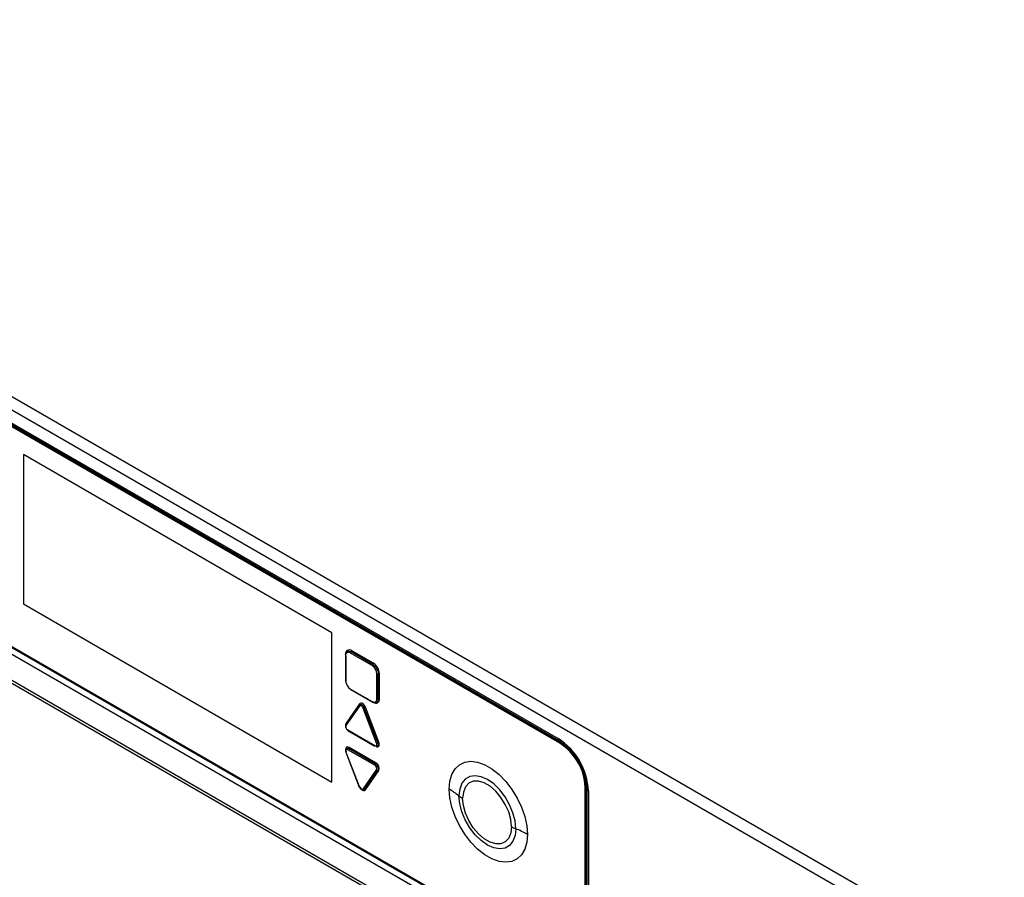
# Model space of a CAD drawing. Header units: millimetres. Extents: x 16 to 503, y 3 to 290.
# Tile 168 of 172: x 91 to 105, y 194 to 207. Entities that reach past the tile are written whole.
import ezdxf

# ---------------------------------------------------------------- set-up
doc = ezdxf.new("R2010")
doc.units = ezdxf.units.MM

msp = doc.modelspace()

# ---------------------------------------------------------------- linework, layer by layer
at = {"color": 7, "linetype": 'Continuous', "lineweight": 25}
for p, q in [((80.579, 206.886), (105.425, 192.542)), ((80.492, 206.735), (105.338, 192.392)), ((87.206, 202.659), (98.623, 196.068)), ((87.224, 202.621), (98.641, 196.03)), ((98.667, 196.014), (87.25, 202.605)), ((80.677, 202.558), (105.153, 188.428)), ((98.648, 195.997), (87.237, 202.584)), ((98.658, 196.002), (87.247, 202.59)), ((87.253, 202.59), (98.664, 196.003)), ((80.807, 202.441), (105.073, 188.433)), ((95.218, 197.66), (90.574, 200.341)), ((90.574, 200.341), (90.574, 198.094)), ((90.575, 200.34), (90.575, 198.095)), ((87.237, 199.281), (98.648, 192.693)), ((98.658, 192.668), (87.241, 199.259)), ((98.623, 192.586), (87.206, 199.177)), ((90.575, 198.095), (90.574, 198.094)), ((90.574, 198.094), (95.218, 195.413)), ((90.575, 198.095), (95.218, 195.414)), ((95.218, 195.413), (95.218, 197.66)), ((95.421, 197.32), (95.421, 196.943)), ((95.425, 197.314), (95.425, 196.938)), ((95.823, 197.167), (95.496, 197.356)), ((95.832, 197.184), (95.506, 197.373)), ((95.842, 197.201), (95.515, 197.389)), ((95.895, 196.666), (95.895, 197.043)), ((95.914, 196.666), (95.914, 197.043)), ((95.933, 196.666), (95.933, 197.043)), ((95.496, 196.813), (95.823, 196.625)), ((95.499, 196.807), (95.826, 196.618)), ((95.631, 196.571), (95.427, 196.281)), ((95.633, 196.558), (95.429, 196.267)), ((95.635, 196.59), (95.431, 196.3)), ((95.89, 196.001), (95.686, 196.527)), ((95.908, 196.007), (95.704, 196.533)), ((95.926, 196.013), (95.722, 196.539)), ((95.426, 196.275), (95.43, 196.284)), ((95.456, 196.198), (95.864, 195.963)), ((95.458, 196.192), (95.866, 195.956)), ((95.883, 195.699), (95.475, 195.935)), ((98.648, 195.997), (98.658, 196.002)), ((98.661, 196.001), (98.664, 196.003)), ((95.426, 195.864), (95.63, 195.338)), ((95.429, 195.863), (95.633, 195.337)), ((95.864, 195.666), (95.456, 195.901)), ((95.873, 195.682), (95.465, 195.918)), ((95.686, 195.306), (95.89, 195.596)), ((95.704, 195.301), (95.908, 195.591)), ((95.722, 195.296), (95.926, 195.586)), ((99.029, 195.337), (99.039, 195.343)), ((99.029, 192.913), (99.029, 195.337)), ((99.039, 195.346), (99.042, 195.348)), ((99.039, 192.918), (99.039, 195.343)), ((99.042, 195.348), (99.042, 192.923)), ((99.054, 192.914), (99.054, 195.344)), ((99.054, 195.314), (99.054, 192.883)), ((99.079, 195.28), (99.079, 192.849))]:
    msp.add_line(p, q, dxfattribs=at)
at = {"color": 7, "linetype": 'Continuous', "lineweight": 25, "flags": 128}
for points in [[(95.631, 196.571), (95.632, 196.572), (95.634, 196.574)], [(95.686, 196.527), (95.681, 196.537), (95.675, 196.546), (95.668, 196.554), (95.66, 196.56), (95.652, 196.564), (95.644, 196.564), (95.638, 196.562), (95.633, 196.558)], [(95.722, 196.539), (95.714, 196.556), (95.704, 196.571), (95.692, 196.584), (95.679, 196.594), (95.666, 196.599), (95.653, 196.6), (95.643, 196.597), (95.635, 196.59)], [(95.431, 196.3), (95.426, 196.288), (95.424, 196.275)], [(95.475, 195.935), (95.462, 195.94), (95.449, 195.942), (95.439, 195.938), (95.431, 195.931), (95.426, 195.92), (95.424, 195.906), (95.426, 195.889), (95.431, 195.872)], [(95.864, 195.963), (95.872, 195.959), (95.879, 195.959), (95.885, 195.961), (95.89, 195.965), (95.893, 195.972), (95.895, 195.981), (95.893, 195.991), (95.89, 196.001)], [(95.883, 195.951), (95.896, 195.946), (95.908, 195.944), (95.918, 195.948), (95.926, 195.955), (95.931, 195.966), (95.933, 195.98), (95.931, 195.996), (95.926, 196.013)], [(95.456, 195.901), (95.448, 195.905), (95.44, 195.905), (95.434, 195.903), (95.429, 195.899), (95.426, 195.892), (95.425, 195.883), (95.426, 195.873), (95.429, 195.863)], [(95.429, 195.863), (95.427, 195.863), (95.426, 195.863), (95.426, 195.863), (95.426, 195.864)], [(96.983, 195.306), (96.993, 195.425), (97.023, 195.529), (97.071, 195.613), (97.137, 195.675), (97.217, 195.714), (97.309, 195.726), (97.41, 195.713), (97.517, 195.675), (97.626, 195.612), (97.733, 195.527), (97.834, 195.423), (97.926, 195.304), (98.006, 195.173), (98.072, 195.035), (98.12, 194.895), (98.15, 194.757), (98.16, 194.627)], [(97.985, 194.712), (97.974, 194.828), (97.943, 194.95), (97.892, 195.073), (97.824, 195.191), (97.743, 195.296), (97.653, 195.385), (97.558, 195.452), (97.462, 195.495), (97.372, 195.51), (97.291, 195.498), (97.223, 195.459), (97.172, 195.395), (97.141, 195.309), (97.13, 195.205)], [(95.633, 195.337), (95.631, 195.337), (95.63, 195.337), (95.63, 195.338), (95.63, 195.338)], [(95.633, 195.337), (95.638, 195.327), (95.644, 195.318), (95.652, 195.31), (95.66, 195.304), (95.668, 195.3), (95.675, 195.3), (95.681, 195.302), (95.686, 195.306)], [(95.636, 195.344), (95.643, 195.33), (95.653, 195.315), (95.666, 195.302), (95.679, 195.292), (95.692, 195.287), (95.704, 195.285), (95.714, 195.289), (95.722, 195.296)], [(97.92, 194.744), (97.909, 194.851), (97.878, 194.965), (97.827, 195.078), (97.761, 195.184), (97.683, 195.277), (97.597, 195.351), (97.508, 195.402), (97.422, 195.427), (97.344, 195.425), (97.278, 195.395), (97.227, 195.34), (97.196, 195.263), (97.185, 195.167)], [(98.16, 194.627), (98.15, 194.508), (98.12, 194.404), (98.072, 194.32), (98.006, 194.258), (97.926, 194.219), (97.834, 194.207), (97.733, 194.22), (97.626, 194.258), (97.517, 194.321), (97.41, 194.406), (97.309, 194.51), (97.217, 194.629), (97.137, 194.76), (97.071, 194.898), (97.023, 195.038), (96.993, 195.176), (96.983, 195.306)], [(97.985, 194.712), (97.974, 194.608), (97.943, 194.522), (97.892, 194.458), (97.824, 194.419), (97.743, 194.407), (97.653, 194.422), (97.558, 194.465), (97.462, 194.532), (97.372, 194.621), (97.291, 194.726), (97.223, 194.844), (97.172, 194.967), (97.141, 195.089), (97.13, 195.205)], [(97.92, 194.744), (97.909, 194.648), (97.878, 194.571), (97.827, 194.516), (97.761, 194.486), (97.683, 194.484), (97.597, 194.509), (97.508, 194.56), (97.422, 194.634), (97.344, 194.727), (97.278, 194.833), (97.227, 194.946), (97.196, 195.06), (97.185, 195.167)]]:
    msp.add_lwpolyline(points, dxfattribs=at)
at = {"color": 7, "linetype": 'Continuous', "lineweight": 25}
for centre, radius, start, end in [((95.427, 197.319), 0.00679, 115.9963, 174.8314), ((95.427, 197.321), 0.00666, 184.1709, 247.1492), ((95.48, 197.346), 0.0564, 50.7967, 189.214), ((95.468, 197.322), 0.0443, 50.7967, 189.214), ((95.518, 197.355), 0.0214, 123.5969, 177.3219), ((95.494, 197.39), 0.0214, 303.5969, 357.3219), ((95.844, 197.166), 0.0214, 123.5969, 177.3219), ((95.739, 197.036), 0.156, 2.6055, 57.3945), ((95.82, 197.202), 0.0214, 303.5969, 357.3219), ((95.735, 197.034), 0.199, 2.6055, 57.3945), ((95.904, 197.062), 0.0214, 242.6823, 296.3991), ((95.923, 197.024), 0.0214, 62.6823, 116.3991), ((95.427, 196.944), 0.00666, 184.1709, 247.1492), ((95.58, 196.945), 0.156, 182.6055, 237.3945), ((95.503, 196.812), 0.00666, 172.8555, 235.8323), ((95.851, 196.659), 0.0443, 230.7967, 9.214), ((95.877, 196.657), 0.0564, 230.7967, 9.214), ((95.904, 196.685), 0.0214, 242.6823, 296.3991), ((95.923, 196.647), 0.0214, 62.6823, 116.3991), ((95.641, 196.565), 0.0111, 148.3661, 224.5203), ((95.627, 196.582), 0.0111, 328.3661, 44.5203), ((95.678, 196.579), 0.0528, 278.7743, 299.5496), ((95.73, 196.487), 0.0528, 98.7743, 119.5496), ((95.829, 196.624), 0.00666, 172.8555, 235.8323), ((95.437, 196.275), 0.0111, 148.3661, 224.5203), ((95.483, 196.249), 0.0578, 161.2216, 241.1898), ((95.421, 196.291), 0.0132, 358.753, 40.3847), ((95.462, 196.197), 0.00666, 172.8555, 235.8323), ((95.453, 195.936), 0.0214, 303.5969, 357.3219), ((95.87, 195.962), 0.00666, 172.8555, 235.8323), ((95.882, 196.053), 0.0528, 278.7743, 299.5496), ((95.934, 195.961), 0.0528, 98.7743, 119.5496), ((98.09, 195.235), 0.99, 2.6055, 57.3945), ((98.666, 196.064), 0.0423, 174.1669, 234.2517), ((98.203, 195.3), 0.828, 2.6055, 57.3945), ((98.212, 195.305), 0.828, 2.6055, 57.3945), ((98.222, 195.31), 0.822, 2.6055, 57.3945), ((95.432, 195.861), 0.00656, 108.1093, 160.9548), ((95.477, 195.9), 0.0214, 123.5969, 177.3219), ((95.885, 195.665), 0.0214, 123.5969, 177.3219), ((95.836, 195.615), 0.0578, 341.2216, 61.1898), ((95.861, 195.7), 0.0214, 303.5969, 357.3219), ((95.837, 195.617), 0.0942, 341.2216, 61.1898), ((95.903, 195.605), 0.0151, 216.2252, 292.4305), ((95.914, 195.577), 0.0151, 36.2252, 112.4305), ((95.632, 195.348), 0.00656, 288.1093, 340.9548), ((95.699, 195.315), 0.0151, 216.2252, 292.4305), ((95.71, 195.287), 0.0151, 36.2252, 112.4305), ((96.437, 194.352), 1.099, 50.8969, 60.2093), ((97.39, 195.525), 0.412, 230.8969, 240.2093), ((99.096, 195.318), 0.0423, 185.6352, 245.8477), ((98.185, 195.205), 0.532, 240.1626, 248.0107), ((97.453, 193.395), 1.42, 60.1626, 68.0107)]:
    msp.add_arc(centre, radius, start, end, dxfattribs=at)
for points in [[(95.424, 197.326), (95.426, 197.337), (95.428, 197.36), (95.447, 197.381), (95.474, 197.387), (95.495, 197.377), (95.506, 197.373)], [(95.832, 197.184), (95.843, 197.177), (95.864, 197.162), (95.891, 197.124), (95.91, 197.082), (95.913, 197.056), (95.914, 197.043)], [(95.914, 196.666), (95.913, 196.654), (95.91, 196.631), (95.891, 196.611), (95.864, 196.605), (95.843, 196.614), (95.832, 196.619)], [(95.634, 196.574), (95.636, 196.576), (95.64, 196.58), (95.648, 196.583), (95.658, 196.582), (95.669, 196.577), (95.68, 196.57), (95.69, 196.559), (95.698, 196.547), (95.702, 196.538), (95.704, 196.533)], [(95.43, 195.868), (95.428, 195.872), (95.425, 195.882), (95.424, 195.895), (95.425, 195.906), (95.429, 195.915), (95.436, 195.921), (95.444, 195.924), (95.454, 195.923), (95.462, 195.92), (95.465, 195.918)], [(95.908, 196.007), (95.91, 196.003), (95.913, 195.993), (95.914, 195.98), (95.913, 195.969), (95.909, 195.96), (95.902, 195.954), (95.894, 195.951), (95.884, 195.952), (95.877, 195.955), (95.873, 195.957)], [(95.873, 195.682), (95.877, 195.68), (95.884, 195.675), (95.894, 195.665), (95.902, 195.652), (95.909, 195.639), (95.913, 195.625), (95.914, 195.612), (95.913, 195.6), (95.91, 195.594), (95.908, 195.591)], [(95.704, 195.301), (95.702, 195.299), (95.698, 195.294), (95.69, 195.292), (95.68, 195.293), (95.669, 195.298), (95.658, 195.305), (95.648, 195.316), (95.64, 195.328), (95.636, 195.337), (95.634, 195.342)]]:
    msp.add_open_spline(points, degree=3, dxfattribs=at)
for points, knots in [([(95.427, 196.281), (95.425, 196.276), (95.42, 196.266), (95.421, 196.248), (95.426, 196.228), (95.438, 196.209), (95.45, 196.197), (95.457, 196.193), (95.458, 196.192)], [0, 0, 0, 0, 0.18389, 0.354678, 0.550161, 0.74691, 0.944714, 1, 1, 1, 1]), ([(98.641, 196.03), (98.654, 196.022), (98.694, 195.998), (98.76, 195.943), (98.835, 195.864), (98.904, 195.771), (98.963, 195.669), (99.008, 195.563), (99.039, 195.457), (99.053, 195.374), (99.054, 195.329), (99.054, 195.314)], [0, 0, 0, 0, 0.064246, 0.188177, 0.312958, 0.438452, 0.564358, 0.69028, 0.815675, 0.940142, 1, 1, 1, 1])]:
    msp.add_open_spline(points, degree=3, knots=knots, dxfattribs=at)

doc.saveas('drawing.dxf')
